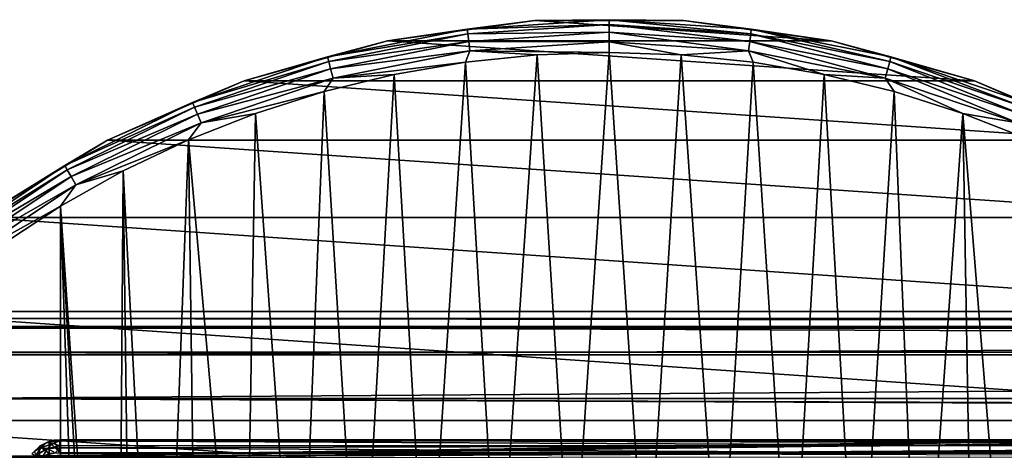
# Model space of a CAD drawing. Header units: millimetres. Extents: x -182 to 217, y -96 to 236.
# Tile 16 of 256: x -167 to -138, y 19 to 32. Entities that reach past the tile are written whole.
import ezdxf

# ---------------------------------------------------------------- set-up
doc = ezdxf.new("R2010")
doc.units = ezdxf.units.MM
doc.header["$LTSCALE"] = 52.148148
for name, color, linetype in [('1', 7, 'CONTINUOUS'), ('179', 7, 'CONTINUOUS'), ('180', 7, 'CONTINUOUS'), ('181', 7, 'CONTINUOUS'), ('2', 7, 'CONTINUOUS'), ('569', 7, 'CONTINUOUS'), ('570', 7, 'CONTINUOUS'), ('571', 7, 'CONTINUOUS'), ('573', 7, 'CONTINUOUS'), ('592', 7, 'CONTINUOUS')]:
    doc.layers.add(name, color=color, linetype=linetype)

msp = doc.modelspace()

# ---------------------------------------------------------------- linework, layer by layer
at = {"layer": '1', "color": 7, "linetype": 'CONTINUOUS', "true_color": 0xaaaaaa}
for points in [[(20, 13.821, -33.932), (-170, 13.821, -33.932), (20, 22.027, -6.618), (20, 13.821, -33.932)], [(20, 22.027, -6.618), (-170, 13.821, -33.932), (-170, 22.027, -6.618), (20, 22.027, -6.618)]]:
    msp.add_3dface(points, dxfattribs=at)
at = {"layer": '179', "color": 7, "linetype": 'CONTINUOUS', "true_color": 0xaaaaaa}
for points in [[(-138.128, 19.436, 0.732), (-138.128, 19.471, 1.054), (-166, 19.448, 0.78), (-138.128, 19.436, 0.732)], [(-166, 19.448, 0.78), (-138.128, 19.471, 1.054), (-166, 19.471, 1.054), (-166, 19.448, 0.78)], [(-166, 19.436, 0.732), (-138.128, 19.436, 0.732), (-166, 19.448, 0.78), (-166, 19.436, 0.732)], [(-138.128, 19.301, 0.439), (-138.128, 19.436, 0.732), (-166, 19.436, 0.732), (-138.128, 19.301, 0.439)], [(-166, 19.3, 0.438), (-138.128, 19.301, 0.439), (-166, 19.436, 0.732), (-166, 19.3, 0.438)], [(-138.128, 19.078, 0.204), (-138.128, 19.301, 0.439), (-166, 19.236, 0.353), (-138.128, 19.078, 0.204)], [(-166, 19.236, 0.353), (-138.128, 19.301, 0.439), (-166, 19.3, 0.438), (-166, 19.236, 0.353)], [(-166, 19.078, 0.204), (-138.128, 19.078, 0.204), (-166, 19.236, 0.353), (-166, 19.078, 0.204)]]:
    msp.add_3dface(points, dxfattribs=at)
at = {"layer": '180', "color": 7, "linetype": 'CONTINUOUS', "true_color": 0xaaaaaa}
for points in [[(-166.603, 19.269, 1.043), (-166.809, 19.06, 1.032), (-166.747, 19.13, 0.898), (-166.603, 19.269, 1.043)], [(-166.603, 19.269, 1.043), (-166.747, 19.13, 0.898), (-166.551, 19.241, 0.672), (-166.603, 19.269, 1.043)], [(-166.551, 19.241, 0.672), (-166.747, 19.13, 0.898), (-166.691, 19.025, 0.533), (-166.551, 19.241, 0.672)], [(-166.551, 19.241, 0.672), (-166.691, 19.025, 0.533), (-166.353, 19.213, 0.427), (-166.551, 19.241, 0.672)], [(-166.353, 19.213, 0.427), (-166.691, 19.025, 0.533), (-166.48, 19.002, 0.3), (-166.353, 19.213, 0.427)], [(-166.587, 19.281, 1.044), (-166.603, 19.269, 1.043), (-166.373, 19.389, 0.85), (-166.587, 19.281, 1.044)], [(-166.373, 19.389, 0.85), (-166.603, 19.269, 1.043), (-166.551, 19.241, 0.672), (-166.373, 19.389, 0.85)], [(-166.308, 19.423, 1.051), (-166.587, 19.281, 1.044), (-166.373, 19.389, 0.85), (-166.308, 19.423, 1.051)], [(-166.373, 19.389, 0.85), (-166.551, 19.241, 0.672), (-166.189, 19.366, 0.592), (-166.373, 19.389, 0.85)], [(-166.189, 19.366, 0.592), (-166.551, 19.241, 0.672), (-166.353, 19.213, 0.427), (-166.189, 19.366, 0.592)], [(-166.353, 19.213, 0.427), (-166.48, 19.002, 0.3), (-166.133, 19.092, 0.226), (-166.353, 19.213, 0.427)], [(-166, 19.448, 0.78), (-166.172, 19.457, 1.053), (-166.373, 19.389, 0.85), (-166, 19.448, 0.78)], [(-166.172, 19.457, 1.053), (-166.308, 19.423, 1.051), (-166.373, 19.389, 0.85), (-166.172, 19.457, 1.053)], [(-166, 19.448, 0.78), (-166.373, 19.389, 0.85), (-166.189, 19.366, 0.592), (-166, 19.448, 0.78)], [(-166, 19.3, 0.438), (-166.189, 19.366, 0.592), (-166.353, 19.213, 0.427), (-166, 19.3, 0.438)], [(-166, 19.236, 0.353), (-166, 19.3, 0.438), (-166.353, 19.213, 0.427), (-166, 19.236, 0.353)], [(-166, 19.236, 0.353), (-166.353, 19.213, 0.427), (-166.133, 19.092, 0.226), (-166, 19.236, 0.353)], [(-166, 19.436, 0.732), (-166, 19.448, 0.78), (-166.189, 19.366, 0.592), (-166, 19.436, 0.732)], [(-166, 19.3, 0.438), (-166, 19.436, 0.732), (-166.189, 19.366, 0.592), (-166, 19.3, 0.438)], [(-166, 19.448, 0.78), (-166, 19.471, 1.054), (-166.172, 19.457, 1.053), (-166, 19.448, 0.78)], [(-166, 19.078, 0.204), (-166, 19.236, 0.353), (-166.133, 19.092, 0.226), (-166, 19.078, 0.204)]]:
    msp.add_3dface(points, dxfattribs=at)
at = {"layer": '181', "color": 7, "linetype": 'CONTINUOUS', "true_color": 0xaaaaaa}
for points in [[(-166.809, 19.06, 1.032), (-166.603, 19.269, 1.043), (-166.587, 18.93, 3.808), (-166.809, 19.06, 1.032)], [(-166.603, 19.269, 1.043), (-166.587, 19.281, 1.044), (-166.587, 18.93, 3.808), (-166.603, 19.269, 1.043)], [(-166.587, 19.281, 1.044), (-166.308, 19.423, 1.051), (-166.308, 19.069, 3.836), (-166.587, 19.281, 1.044)], [(-166.587, 18.93, 3.808), (-166.587, 19.281, 1.044), (-166.308, 19.069, 3.836), (-166.587, 18.93, 3.808)], [(-166.308, 19.423, 1.051), (-166.172, 19.457, 1.053), (-166, 19.089, 3.984), (-166.308, 19.423, 1.051)], [(-166.308, 19.069, 3.836), (-166.308, 19.423, 1.051), (-166, 19.089, 3.984), (-166.308, 19.069, 3.836)], [(-166.172, 19.457, 1.053), (-166, 19.471, 1.054), (-166, 19.089, 3.984), (-166.172, 19.457, 1.053)]]:
    msp.add_3dface(points, dxfattribs=at)
at = {"layer": '2', "color": 7, "linetype": 'CONTINUOUS', "true_color": 0xaaaaaa}
for points in [[(20, 23, 0.142), (20, 22.766, -3.274), (-170, 23, 0.142), (20, 23, 0.142)], [(-170, 23, 0.142), (20, 22.766, -3.274), (-170, 22.766, -3.274), (-170, 23, 0.142)], [(20, 22.724, 3.555), (20, 23, 0.142), (-170, 22.724, 3.555), (20, 22.724, 3.555)], [(-170, 22.724, 3.555), (20, 23, 0.142), (-170, 23, 0.142), (-170, 22.724, 3.555)], [(20, 22.027, -6.618), (-170, 22.027, -6.618), (-170, 22.766, -3.274), (20, 22.027, -6.618)], [(20, 22.766, -3.274), (20, 22.027, -6.618), (-170, 22.766, -3.274), (20, 22.766, -3.274)], [(20, 21.944, 6.889), (20, 22.724, 3.555), (-170, 21.944, 6.889), (20, 21.944, 6.889)], [(-170, 21.944, 6.889), (20, 22.724, 3.555), (-170, 22.724, 3.555), (-170, 21.944, 6.889)], [(20, 20.678, 10.07), (20, 21.944, 6.889), (-170, 20.678, 10.07), (20, 20.678, 10.07)], [(-170, 20.678, 10.07), (20, 21.944, 6.889), (-170, 21.944, 6.889), (-170, 20.678, 10.07)], [(20, 20.678, 10.07), (-170, 20.678, 10.07), (-75, 20.326, 10.764), (20, 20.678, 10.07)], [(-170, 20.678, 10.07), (-170, 18.954, 13.029), (-80.069, 20.299, 10.814), (-170, 20.678, 10.07)], [(-75, 20.326, 10.764), (-170, 20.678, 10.07), (-80.069, 20.299, 10.814), (-75, 20.326, 10.764)], [(-80.069, 20.299, 10.814), (-170, 18.954, 13.029), (-85.163, 20.219, 10.964), (-80.069, 20.299, 10.814)], [(-85.163, 20.219, 10.964), (-170, 18.954, 13.029), (-90.311, 20.081, 11.214), (-85.163, 20.219, 10.964)], [(-90.311, 20.081, 11.214), (-170, 18.954, 13.029), (-95.548, 19.881, 11.565), (-90.311, 20.081, 11.214)], [(-95.548, 19.881, 11.565), (-170, 18.954, 13.029), (-96.421, 19.429, 12.309), (-95.548, 19.881, 11.565)], [(-96.421, 19.429, 12.309), (-170, 18.954, 13.029), (-96.725, 19.263, 12.568), (-96.421, 19.429, 12.309)], [(-96.725, 19.263, 12.568), (-170, 18.954, 13.029), (-97.202, 18.992, 12.973), (-96.725, 19.263, 12.568)]]:
    msp.add_3dface(points, dxfattribs=at)
at = {"layer": '569', "color": 7, "linetype": 'CONTINUOUS', "true_color": 0xaaaaaa}
for points in [[(-152.099, 30.678, -49.5), (-154.188, 30.463, -49.5), (-153.227, 14.136, -49.5), (-152.099, 30.678, -49.5)], [(-151.084, 14.459, -49.5), (-152.099, 30.678, -49.5), (-153.227, 14.136, -49.5), (-151.084, 14.459, -49.5)], [(-150, 30.75, -49.5), (-152.099, 30.678, -49.5), (-151.084, 14.459, -49.5), (-150, 30.75, -49.5)], [(-148.916, 14.459, -49.5), (-150, 30.75, -49.5), (-151.084, 14.459, -49.5), (-148.916, 14.459, -49.5)], [(-147.901, 30.678, -49.5), (-150, 30.75, -49.5), (-148.916, 14.459, -49.5), (-147.901, 30.678, -49.5)], [(-146.773, 14.136, -49.5), (-147.901, 30.678, -49.5), (-148.916, 14.459, -49.5), (-146.773, 14.136, -49.5)], [(-145.812, 30.463, -49.5), (-147.901, 30.678, -49.5), (-146.773, 14.136, -49.5), (-145.812, 30.463, -49.5)], [(-154.188, 30.463, -49.5), (-156.258, 30.106, -49.5), (-155.297, 13.498, -49.5), (-154.188, 30.463, -49.5)], [(-153.227, 14.136, -49.5), (-154.188, 30.463, -49.5), (-155.297, 13.498, -49.5), (-153.227, 14.136, -49.5)], [(-144.703, 13.498, -49.5), (-145.812, 30.463, -49.5), (-146.773, 14.136, -49.5), (-144.703, 13.498, -49.5)], [(-143.742, 30.106, -49.5), (-145.812, 30.463, -49.5), (-144.703, 13.498, -49.5), (-143.742, 30.106, -49.5)], [(-158.299, 29.609, -49.5), (-157.25, 12.557, -49.5), (-156.258, 30.106, -49.5), (-158.299, 29.609, -49.5)], [(-156.258, 30.106, -49.5), (-157.25, 12.557, -49.5), (-155.297, 13.498, -49.5), (-156.258, 30.106, -49.5)], [(-142.75, 12.557, -49.5), (-143.742, 30.106, -49.5), (-144.703, 13.498, -49.5), (-142.75, 12.557, -49.5)], [(-143.742, 30.106, -49.5), (-142.75, 12.557, -49.5), (-141.701, 29.609, -49.5), (-143.742, 30.106, -49.5)], [(-158.299, 29.609, -49.5), (-160.301, 28.973, -49.5), (-159.041, 11.337, -49.5), (-158.299, 29.609, -49.5)], [(-157.25, 12.557, -49.5), (-158.299, 29.609, -49.5), (-159.041, 11.337, -49.5), (-157.25, 12.557, -49.5)], [(-142.75, 12.557, -49.5), (-140.959, 11.337, -49.5), (-141.701, 29.609, -49.5), (-142.75, 12.557, -49.5)], [(-141.701, 29.609, -49.5), (-140.959, 11.337, -49.5), (-139.699, 28.973, -49.5), (-141.701, 29.609, -49.5)], [(-160.301, 28.973, -49.5), (-162.254, 28.203, -49.5), (-160.629, 9.862, -49.5), (-160.301, 28.973, -49.5)], [(-159.041, 11.337, -49.5), (-160.301, 28.973, -49.5), (-160.629, 9.862, -49.5), (-159.041, 11.337, -49.5)], [(-140.959, 11.337, -49.5), (-139.371, 9.862, -49.5), (-139.699, 28.973, -49.5), (-140.959, 11.337, -49.5)], [(-139.371, 9.862, -49.5), (-138.02, 8.168, -49.5), (-139.699, 28.973, -49.5), (-139.371, 9.862, -49.5)], [(-139.699, 28.973, -49.5), (-138.02, 8.168, -49.5), (-137.746, 28.203, -49.5), (-139.699, 28.973, -49.5)], [(-162.254, 28.203, -49.5), (-164.151, 27.3, -49.5), (-163.064, 6.291, -49.5), (-162.254, 28.203, -49.5)], [(-161.98, 8.168, -49.5), (-162.254, 28.203, -49.5), (-163.064, 6.291, -49.5), (-161.98, 8.168, -49.5)], [(-160.629, 9.862, -49.5), (-162.254, 28.203, -49.5), (-161.98, 8.168, -49.5), (-160.629, 9.862, -49.5)], [(-164.151, 27.3, -49.5), (-165.982, 26.271, -49.5), (-164.338, 2.161, -49.5), (-164.151, 27.3, -49.5)], [(-163.856, 4.274, -49.5), (-164.151, 27.3, -49.5), (-164.338, 2.161, -49.5), (-163.856, 4.274, -49.5)], [(-163.064, 6.291, -49.5), (-164.151, 27.3, -49.5), (-163.856, 4.274, -49.5), (-163.064, 6.291, -49.5)], [(-167.738, 25.118, -49.5), (-165.982, -26.271, -49.5), (-165.982, 26.271, -49.5), (-167.738, 25.118, -49.5)], [(-164.151, -27.3, -49.5), (-164.5, 0, -49.5), (-165.982, 26.271, -49.5), (-164.151, -27.3, -49.5)], [(-165.982, 26.271, -49.5), (-164.5, 0, -49.5), (-164.338, 2.161, -49.5), (-165.982, 26.271, -49.5)], [(-165.982, -26.271, -49.5), (-164.151, -27.3, -49.5), (-165.982, 26.271, -49.5), (-165.982, -26.271, -49.5)], [(-167.738, -25.118, -49.5), (-165.982, -26.271, -49.5), (-167.738, 25.118, -49.5), (-167.738, -25.118, -49.5)]]:
    msp.add_3dface(points, dxfattribs=at)
at = {"layer": '570', "color": 7, "linetype": 'CONTINUOUS', "true_color": 0xaaaaaa}
for points in [[(-152.167, 31.676, -69.5), (-143.54, 31.086, -69.5), (-156.46, 31.086, -69.5), (-152.167, 31.676, -69.5)], [(-147.833, 31.676, -69.5), (-143.54, 31.086, -69.5), (-152.167, 31.676, -69.5), (-147.833, 31.676, -69.5)], [(-156.46, 31.086, -69.5), (-139.368, 29.917, -69.5), (-160.632, 29.917, -69.5), (-156.46, 31.086, -69.5)], [(-143.54, 31.086, -69.5), (-139.368, 29.917, -69.5), (-156.46, 31.086, -69.5), (-143.54, 31.086, -69.5)], [(-160.632, 29.917, -69.5), (-135.393, 28.19, -69.5), (-164.607, 28.19, -69.5), (-160.632, 29.917, -69.5)], [(-139.368, 29.917, -69.5), (-135.393, 28.19, -69.5), (-160.632, 29.917, -69.5), (-139.368, 29.917, -69.5)], [(-164.607, 28.19, -69.5), (-131.69, 25.939, -69.5), (-168.31, 25.939, -69.5), (-164.607, 28.19, -69.5)], [(-135.393, 28.19, -69.5), (-131.69, 25.939, -69.5), (-164.607, 28.19, -69.5), (-135.393, 28.19, -69.5)], [(-168.31, 25.939, -69.5), (-128.329, 23.204, -69.5), (-171.671, 23.204, -69.5), (-168.31, 25.939, -69.5)], [(-131.69, 25.939, -69.5), (-128.329, 23.204, -69.5), (-168.31, 25.939, -69.5), (-131.69, 25.939, -69.5)], [(-171.671, 23.204, -69.5), (-125.371, 20.037, -69.5), (-174.629, 20.037, -69.5), (-171.671, 23.204, -69.5)], [(-128.329, 23.204, -69.5), (-125.371, 20.037, -69.5), (-171.671, 23.204, -69.5), (-128.329, 23.204, -69.5)], [(-174.629, 20.037, -69.5), (-122.872, 16.497, -69.5), (-177.128, 16.497, -69.5), (-174.629, 20.037, -69.5)], [(-125.371, 20.037, -69.5), (-122.872, 16.497, -69.5), (-174.629, 20.037, -69.5), (-125.371, 20.037, -69.5)]]:
    msp.add_3dface(points, dxfattribs=at)
at = {"layer": '571', "color": 7, "linetype": 'CONTINUOUS', "true_color": 0xaaaaaa}
for points in [[(-152.167, 31.676, -69.5), (-156.46, 31.086, -69.5), (-152.167, 31.676, -50.5), (-152.167, 31.676, -69.5)], [(-152.167, 31.676, -50.5), (-156.46, 31.086, -69.5), (-156.46, 31.086, -50.5), (-152.167, 31.676, -50.5)], [(-147.833, 31.676, -69.5), (-152.167, 31.676, -69.5), (-147.833, 31.676, -50.5), (-147.833, 31.676, -69.5)], [(-147.833, 31.676, -50.5), (-152.167, 31.676, -69.5), (-152.167, 31.676, -50.5), (-147.833, 31.676, -50.5)], [(-143.54, 31.086, -69.5), (-147.833, 31.676, -69.5), (-143.54, 31.086, -50.5), (-143.54, 31.086, -69.5)], [(-143.54, 31.086, -50.5), (-147.833, 31.676, -69.5), (-147.833, 31.676, -50.5), (-143.54, 31.086, -50.5)], [(-156.46, 31.086, -69.5), (-160.632, 29.917, -69.5), (-156.46, 31.086, -50.5), (-156.46, 31.086, -69.5)], [(-156.46, 31.086, -50.5), (-160.632, 29.917, -69.5), (-160.632, 29.917, -50.5), (-156.46, 31.086, -50.5)], [(-139.368, 29.917, -69.5), (-143.54, 31.086, -69.5), (-139.368, 29.917, -50.5), (-139.368, 29.917, -69.5)], [(-139.368, 29.917, -50.5), (-143.54, 31.086, -69.5), (-143.54, 31.086, -50.5), (-139.368, 29.917, -50.5)], [(-160.632, 29.917, -69.5), (-164.607, 28.19, -69.5), (-160.632, 29.917, -50.5), (-160.632, 29.917, -69.5)], [(-160.632, 29.917, -50.5), (-164.607, 28.19, -69.5), (-164.607, 28.19, -50.5), (-160.632, 29.917, -50.5)], [(-135.393, 28.19, -69.5), (-139.368, 29.917, -69.5), (-135.393, 28.19, -50.5), (-135.393, 28.19, -69.5)], [(-135.393, 28.19, -50.5), (-139.368, 29.917, -69.5), (-139.368, 29.917, -50.5), (-135.393, 28.19, -50.5)], [(-164.607, 28.19, -69.5), (-168.31, 25.939, -69.5), (-164.607, 28.19, -50.5), (-164.607, 28.19, -69.5)], [(-164.607, 28.19, -50.5), (-168.31, 25.939, -69.5), (-168.31, 25.939, -50.5), (-164.607, 28.19, -50.5)]]:
    msp.add_3dface(points, dxfattribs=at)
at = {"layer": '573', "color": 7, "linetype": 'CONTINUOUS', "true_color": 0xaaaaaa}
for points in [[(-152.167, 31.676, -50.5), (-156.46, 31.086, -50.5), (-154.138, 31.43, -50.192), (-152.167, 31.676, -50.5)], [(-152.167, 31.676, -50.5), (-154.138, 31.43, -50.192), (-150, 31.701, -50.192), (-152.167, 31.676, -50.5)], [(-154.138, 31.43, -50.192), (-150, 31.559, -49.913), (-150, 31.701, -50.192), (-154.138, 31.43, -50.192)], [(-154.119, 31.289, -49.913), (-150, 31.559, -49.913), (-154.138, 31.43, -50.192), (-154.119, 31.289, -49.913)], [(-154.119, 31.289, -49.913), (-150, 31.338, -49.691), (-150, 31.559, -49.913), (-154.119, 31.289, -49.913)], [(-147.833, 31.676, -50.5), (-152.167, 31.676, -50.5), (-150, 31.701, -50.192), (-147.833, 31.676, -50.5)], [(-147.833, 31.676, -50.5), (-150, 31.701, -50.192), (-145.862, 31.43, -50.192), (-147.833, 31.676, -50.5)], [(-150, 31.559, -49.913), (-145.881, 31.289, -49.913), (-150, 31.701, -50.192), (-150, 31.559, -49.913)], [(-150, 31.701, -50.192), (-145.881, 31.289, -49.913), (-145.862, 31.43, -50.192), (-150, 31.701, -50.192)], [(-150, 31.338, -49.691), (-145.91, 31.07, -49.691), (-150, 31.559, -49.913), (-150, 31.338, -49.691)], [(-150, 31.559, -49.913), (-145.91, 31.07, -49.691), (-145.881, 31.289, -49.913), (-150, 31.559, -49.913)], [(-143.54, 31.086, -50.5), (-147.833, 31.676, -50.5), (-145.862, 31.43, -50.192), (-143.54, 31.086, -50.5)], [(-156.46, 31.086, -50.5), (-158.205, 30.621, -50.192), (-154.138, 31.43, -50.192), (-156.46, 31.086, -50.5)], [(-158.205, 30.621, -50.192), (-154.119, 31.289, -49.913), (-154.138, 31.43, -50.192), (-158.205, 30.621, -50.192)], [(-158.168, 30.484, -49.913), (-154.119, 31.289, -49.913), (-158.205, 30.621, -50.192), (-158.168, 30.484, -49.913)], [(-158.168, 30.484, -49.913), (-154.09, 31.07, -49.691), (-154.119, 31.289, -49.913), (-158.168, 30.484, -49.913)], [(-154.09, 31.07, -49.691), (-150, 31.338, -49.691), (-154.119, 31.289, -49.913), (-154.09, 31.07, -49.691)], [(-154.09, 31.07, -49.691), (-150, 31.059, -49.549), (-150, 31.338, -49.691), (-154.09, 31.07, -49.691)], [(-150, 31.059, -49.549), (-145.946, 30.793, -49.549), (-150, 31.338, -49.691), (-150, 31.059, -49.549)], [(-150, 31.338, -49.691), (-145.946, 30.793, -49.549), (-145.91, 31.07, -49.691), (-150, 31.338, -49.691)], [(-145.91, 31.07, -49.691), (-141.889, 30.27, -49.691), (-145.881, 31.289, -49.913), (-145.91, 31.07, -49.691)], [(-145.881, 31.289, -49.913), (-141.832, 30.484, -49.913), (-145.862, 31.43, -50.192), (-145.881, 31.289, -49.913)], [(-145.881, 31.289, -49.913), (-141.889, 30.27, -49.691), (-141.832, 30.484, -49.913), (-145.881, 31.289, -49.913)], [(-143.54, 31.086, -50.5), (-145.862, 31.43, -50.192), (-141.795, 30.621, -50.192), (-143.54, 31.086, -50.5)], [(-145.862, 31.43, -50.192), (-141.832, 30.484, -49.913), (-141.795, 30.621, -50.192), (-145.862, 31.43, -50.192)], [(-156.46, 31.086, -50.5), (-160.632, 29.917, -50.5), (-158.205, 30.621, -50.192), (-156.46, 31.086, -50.5)], [(-158.111, 30.27, -49.691), (-154.09, 31.07, -49.691), (-158.168, 30.484, -49.913), (-158.111, 30.27, -49.691)], [(-158.111, 30.27, -49.691), (-154.054, 30.793, -49.549), (-154.09, 31.07, -49.691), (-158.111, 30.27, -49.691)], [(-154.054, 30.793, -49.549), (-150, 31.059, -49.549), (-154.09, 31.07, -49.691), (-154.054, 30.793, -49.549)], [(-154.054, 30.793, -49.549), (-150, 30.75, -49.5), (-150, 31.059, -49.549), (-154.054, 30.793, -49.549)], [(-150, 30.75, -49.5), (-147.901, 30.678, -49.5), (-150, 31.059, -49.549), (-150, 30.75, -49.5)], [(-150, 31.059, -49.549), (-147.901, 30.678, -49.5), (-145.946, 30.793, -49.549), (-150, 31.059, -49.549)], [(-145.946, 30.793, -49.549), (-141.961, 30.001, -49.549), (-145.91, 31.07, -49.691), (-145.946, 30.793, -49.549)], [(-145.91, 31.07, -49.691), (-141.961, 30.001, -49.549), (-141.889, 30.27, -49.691), (-145.91, 31.07, -49.691)], [(-139.368, 29.917, -50.5), (-143.54, 31.086, -50.5), (-141.795, 30.621, -50.192), (-139.368, 29.917, -50.5)], [(-158.039, 30.001, -49.549), (-154.054, 30.793, -49.549), (-158.111, 30.27, -49.691), (-158.039, 30.001, -49.549)], [(-158.039, 30.001, -49.549), (-154.188, 30.463, -49.5), (-154.054, 30.793, -49.549), (-158.039, 30.001, -49.549)], [(-154.188, 30.463, -49.5), (-152.099, 30.678, -49.5), (-154.054, 30.793, -49.549), (-154.188, 30.463, -49.5)], [(-152.099, 30.678, -49.5), (-150, 30.75, -49.5), (-154.054, 30.793, -49.549), (-152.099, 30.678, -49.5)], [(-147.901, 30.678, -49.5), (-145.812, 30.463, -49.5), (-145.946, 30.793, -49.549), (-147.901, 30.678, -49.5)], [(-145.812, 30.463, -49.5), (-143.742, 30.106, -49.5), (-145.946, 30.793, -49.549), (-145.812, 30.463, -49.5)], [(-145.946, 30.793, -49.549), (-143.742, 30.106, -49.5), (-141.961, 30.001, -49.549), (-145.946, 30.793, -49.549)], [(-160.632, 29.917, -50.5), (-162.132, 29.288, -50.192), (-158.205, 30.621, -50.192), (-160.632, 29.917, -50.5)], [(-162.132, 29.288, -50.192), (-158.168, 30.484, -49.913), (-158.205, 30.621, -50.192), (-162.132, 29.288, -50.192)], [(-162.077, 29.157, -49.913), (-158.168, 30.484, -49.913), (-162.132, 29.288, -50.192), (-162.077, 29.157, -49.913)], [(-162.077, 29.157, -49.913), (-158.111, 30.27, -49.691), (-158.168, 30.484, -49.913), (-162.077, 29.157, -49.913)], [(-156.258, 30.106, -49.5), (-154.188, 30.463, -49.5), (-158.039, 30.001, -49.549), (-156.258, 30.106, -49.5)], [(-141.889, 30.27, -49.691), (-138.007, 28.953, -49.691), (-141.832, 30.484, -49.913), (-141.889, 30.27, -49.691)], [(-141.832, 30.484, -49.913), (-137.923, 29.157, -49.913), (-141.795, 30.621, -50.192), (-141.832, 30.484, -49.913)], [(-141.832, 30.484, -49.913), (-138.007, 28.953, -49.691), (-137.923, 29.157, -49.913), (-141.832, 30.484, -49.913)], [(-139.368, 29.917, -50.5), (-141.795, 30.621, -50.192), (-137.868, 29.288, -50.192), (-139.368, 29.917, -50.5)], [(-141.795, 30.621, -50.192), (-137.923, 29.157, -49.913), (-137.868, 29.288, -50.192), (-141.795, 30.621, -50.192)], [(-161.993, 28.953, -49.691), (-158.111, 30.27, -49.691), (-162.077, 29.157, -49.913), (-161.993, 28.953, -49.691)], [(-161.993, 28.953, -49.691), (-158.039, 30.001, -49.549), (-158.111, 30.27, -49.691), (-161.993, 28.953, -49.691)], [(-158.299, 29.609, -49.5), (-156.258, 30.106, -49.5), (-158.039, 30.001, -49.549), (-158.299, 29.609, -49.5)], [(-143.742, 30.106, -49.5), (-141.701, 29.609, -49.5), (-141.961, 30.001, -49.549), (-143.742, 30.106, -49.5)], [(-141.961, 30.001, -49.549), (-138.114, 28.695, -49.549), (-141.889, 30.27, -49.691), (-141.961, 30.001, -49.549)], [(-141.889, 30.27, -49.691), (-138.114, 28.695, -49.549), (-138.007, 28.953, -49.691), (-141.889, 30.27, -49.691)], [(-160.632, 29.917, -50.5), (-164.607, 28.19, -50.5), (-162.132, 29.288, -50.192), (-160.632, 29.917, -50.5)], [(-161.886, 28.695, -49.549), (-158.039, 30.001, -49.549), (-161.993, 28.953, -49.691), (-161.886, 28.695, -49.549)], [(-161.886, 28.695, -49.549), (-158.299, 29.609, -49.5), (-158.039, 30.001, -49.549), (-161.886, 28.695, -49.549)], [(-141.701, 29.609, -49.5), (-139.699, 28.973, -49.5), (-141.961, 30.001, -49.549), (-141.701, 29.609, -49.5)], [(-141.961, 30.001, -49.549), (-139.699, 28.973, -49.5), (-138.114, 28.695, -49.549), (-141.961, 30.001, -49.549)], [(-135.393, 28.19, -50.5), (-139.368, 29.917, -50.5), (-137.868, 29.288, -50.192), (-135.393, 28.19, -50.5)], [(-160.301, 28.973, -49.5), (-158.299, 29.609, -49.5), (-161.886, 28.695, -49.549), (-160.301, 28.973, -49.5)], [(-164.607, 28.19, -50.5), (-165.851, 27.454, -50.192), (-162.132, 29.288, -50.192), (-164.607, 28.19, -50.5)], [(-165.851, 27.454, -50.192), (-162.077, 29.157, -49.913), (-162.132, 29.288, -50.192), (-165.851, 27.454, -50.192)], [(-165.78, 27.331, -49.913), (-162.077, 29.157, -49.913), (-165.851, 27.454, -50.192), (-165.78, 27.331, -49.913)], [(-165.78, 27.331, -49.913), (-161.993, 28.953, -49.691), (-162.077, 29.157, -49.913), (-165.78, 27.331, -49.913)], [(-162.254, 28.203, -49.5), (-160.301, 28.973, -49.5), (-161.886, 28.695, -49.549), (-162.254, 28.203, -49.5)], [(-139.699, 28.973, -49.5), (-137.746, 28.203, -49.5), (-138.114, 28.695, -49.549), (-139.699, 28.973, -49.5)], [(-165.669, 27.14, -49.691), (-161.993, 28.953, -49.691), (-165.78, 27.331, -49.913), (-165.669, 27.14, -49.691)], [(-165.669, 27.14, -49.691), (-161.886, 28.695, -49.549), (-161.993, 28.953, -49.691), (-165.669, 27.14, -49.691)], [(-165.53, 26.898, -49.549), (-161.886, 28.695, -49.549), (-165.669, 27.14, -49.691), (-165.53, 26.898, -49.549)], [(-165.53, 26.898, -49.549), (-162.254, 28.203, -49.5), (-161.886, 28.695, -49.549), (-165.53, 26.898, -49.549)], [(-164.607, 28.19, -50.5), (-168.31, 25.939, -50.5), (-165.851, 27.454, -50.192), (-164.607, 28.19, -50.5)], [(-164.151, 27.3, -49.5), (-162.254, 28.203, -49.5), (-165.53, 26.898, -49.549), (-164.151, 27.3, -49.5)], [(-168.31, 25.939, -50.5), (-169.299, 25.15, -50.192), (-165.851, 27.454, -50.192), (-168.31, 25.939, -50.5)], [(-169.299, 25.15, -50.192), (-165.78, 27.331, -49.913), (-165.851, 27.454, -50.192), (-169.299, 25.15, -50.192)], [(-169.212, 25.038, -49.913), (-165.78, 27.331, -49.913), (-169.299, 25.15, -50.192), (-169.212, 25.038, -49.913)], [(-169.212, 25.038, -49.913), (-165.669, 27.14, -49.691), (-165.78, 27.331, -49.913), (-169.212, 25.038, -49.913)], [(-165.982, 26.271, -49.5), (-164.151, 27.3, -49.5), (-165.53, 26.898, -49.549), (-165.982, 26.271, -49.5)], [(-169.077, 24.862, -49.691), (-165.669, 27.14, -49.691), (-169.212, 25.038, -49.913), (-169.077, 24.862, -49.691)], [(-169.077, 24.862, -49.691), (-165.53, 26.898, -49.549), (-165.669, 27.14, -49.691), (-169.077, 24.862, -49.691)], [(-168.908, 24.641, -49.549), (-165.53, 26.898, -49.549), (-169.077, 24.862, -49.691), (-168.908, 24.641, -49.549)], [(-168.908, 24.641, -49.549), (-165.982, 26.271, -49.5), (-165.53, 26.898, -49.549), (-168.908, 24.641, -49.549)], [(-167.738, 25.118, -49.5), (-165.982, 26.271, -49.5), (-168.908, 24.641, -49.549), (-167.738, 25.118, -49.5)]]:
    msp.add_3dface(points, dxfattribs=at)
at = {"layer": '592', "color": 7, "linetype": 'CONTINUOUS', "true_color": 0xaaaaaa}
for points in [[(-73.5, 19.407, 1.902), (-73.5, 19.2, 3.407), (-166, 19.471, 1.054), (-73.5, 19.407, 1.902)], [(-138.128, 19.471, 1.054), (-73.5, 19.407, 1.902), (-166, 19.471, 1.054), (-138.128, 19.471, 1.054)], [(-166, 19.471, 1.054), (-73.5, 19.2, 3.407), (-166, 19.089, 3.984), (-166, 19.471, 1.054)], [(-73.5, 19.2, 3.407), (-73.5, 18.877, 4.891), (-166, 19.089, 3.984), (-73.5, 19.2, 3.407)]]:
    msp.add_3dface(points, dxfattribs=at)

doc.saveas('drawing.dxf')
